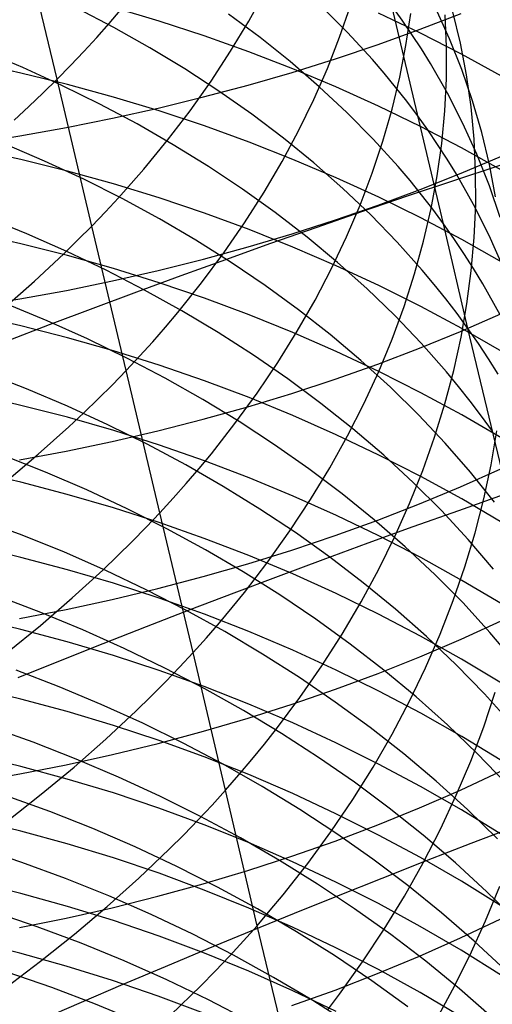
# Model space of a CAD drawing. Extents: x -383 to 1849, y -1185 to -529.
# Tile 79 of 256: x -320.26 to -315.49, y -1084.09 to -1074.15. Entities that reach past the tile are written whole.
import ezdxf

# ---------------------------------------------------------------- set-up
doc = ezdxf.new("R2010")
doc.units = 0
doc.layers.add('PREDEFINITO', color=7, linetype='CONTINUOUS')

msp = doc.modelspace()

# ---------------------------------------------------------------- linework, layer by layer
at = {"layer": 'PREDEFINITO'}
for p, q in [((-319.8812, -1074.7545, 498.3806), (-320.2391, -1073.2509, 497.1963)), ((-319.3542, -1074.1914, 498.9752), (-319.1119, -1073.9047, 499.2859)), ((-317.9472, -1074.1687, 501.7924), (-317.7786, -1073.8634, 502.1361)), ((-318.8519, -1074.1676, 621.7868), (-319.3125, -1074.0304, 621.6878)), ((-316.9495, -1074.2839, 520.1998), (-317.2132, -1074.0209, 520.5146)), ((-317.03, -1074.3308, 504.3918), (-316.9215, -1074.0148, 504.7521)), ((-315.9823, -1076.2133, 520.4553), (-316.5038, -1074.0157, 518.0111)), ((-316.4004, -1074.1581, 517.8429), (-316.5038, -1074.0157, 518.0111)), ((-319.3086, -1074.2326, 525.1828), (-319.6828, -1074.0374, 525.4348)), ((-317.8335, -1074.333, 522.6115), (-318.1511, -1074.0971, 522.8999)), ((-316.2159, -1074.2896, 623.7189), (-316.6378, -1074.0879, 623.5672)), ((-316.3607, -1074.4129, 507.0456), (-316.3128, -1074.0915, 507.4146)), ((-316.2182, -1074.2507, 658.0797), (-315.8035, -1074.09, 657.868)), ((-315.9219, -1074.3475, 515.0736), (-316.0611, -1074.0426, 515.4286)), ((-315.9515, -1074.4257, 509.7329), (-315.9655, -1074.104, 510.1039)), ((-315.8115, -1074.3894, 512.4264), (-315.8879, -1074.073, 512.7928)), ((-319.4806, -1074.3336, 498.8231), (-319.3542, -1074.1914, 498.9752)), ((-318.3967, -1074.3165, 621.8944), (-318.8519, -1074.1676, 621.7868)), ((-318.1303, -1074.4722, 501.4552), (-317.9472, -1074.1687, 501.7924)), ((-316.3009, -1074.3022, 517.6738), (-316.4004, -1074.1581, 517.8429)), ((-318.9444, -1074.4373, 524.9241), (-319.3086, -1074.2326, 525.1828)), ((-317.9471, -1074.4771, 622.0103), (-318.3967, -1074.3165, 621.8944)), ((-316.7, -1074.5548, 519.8806), (-316.9495, -1074.2839, 520.1998)), ((-316.641, -1074.4036, 658.2811), (-316.2182, -1074.2507, 658.0797)), ((-316.2054, -1074.4481, 517.5038), (-316.3009, -1074.3022, 517.6738)), ((-315.802, -1074.5015, 623.8783), (-316.2159, -1074.2896, 623.7189)), ((-319.6106, -1074.4748, 498.6733), (-319.4806, -1074.3336, 498.8231)), ((-317.5282, -1074.5775, 522.3176), (-317.8335, -1074.333, 522.6115)), ((-317.1533, -1074.6463, 504.0363), (-317.03, -1074.3308, 504.3918)), ((-317.0714, -1074.5486, 658.4721), (-316.641, -1074.4036, 658.2811)), ((-316.4235, -1074.7351, 506.6797), (-316.3607, -1074.4129, 507.0456)), ((-315.9527, -1074.7496, 509.3633), (-315.9515, -1074.4257, 509.7329)), ((-315.7982, -1074.6576, 514.7167), (-315.9219, -1074.3475, 515.0736)), ((-315.7504, -1074.7096, 512.0597), (-315.8115, -1074.3894, 512.4264)), ((-320.227, -1074.6363, 527.1012), (-320.6295, -1074.4664, 527.3268)), ((-319.7441, -1074.6151, 498.5257), (-319.6106, -1074.4748, 498.6733)), ((-318.5908, -1074.6515, 524.6592), (-318.9444, -1074.4373, 524.9241)), ((-318.3278, -1074.7736, 501.125), (-318.1303, -1074.4722, 501.4552)), ((-317.5037, -1074.649, 622.1343), (-317.9471, -1074.4771, 622.0103)), ((-316.1137, -1074.5956, 517.3331), (-316.2054, -1074.4481, 517.5038)), ((-315.3968, -1074.7236, 624.0454), (-315.802, -1074.5015, 623.8783)), ((-320.246, -1074.6922, 620.3636), (-320.7196, -1074.59, 620.2928)), ((-319.8812, -1074.7545, 498.3806), (-319.7441, -1074.6151, 498.5257)), ((-317.2358, -1074.8303, 522.0185), (-317.5282, -1074.5775, 522.3176)), ((-317.5089, -1074.6854, 658.6523), (-317.0714, -1074.5486, 658.4721)), ((-316.5807, -1074.693, 519.7194), (-316.7, -1074.5548, 519.8806)), ((-315.9419, -1074.8953, 516.9894), (-316.1137, -1074.5956, 517.3331)), ((-319.7762, -1074.8072, 620.4431), (-320.246, -1074.6922, 620.3636)), ((-319.8332, -1074.8164, 526.8683), (-320.227, -1074.6363, 527.1012)), ((-318.2482, -1074.8748, 524.3882), (-318.5908, -1074.6515, 524.6592)), ((-317.9531, -1074.8139, 658.8215), (-317.5089, -1074.6854, 658.6523)), ((-317.067, -1074.832, 622.2665), (-317.5037, -1074.649, 622.1343)), ((-317.2912, -1074.9609, 503.686), (-317.1533, -1074.6463, 504.0363)), ((-316.4652, -1074.8332, 519.5571), (-316.5807, -1074.693, 519.7194)), ((-315.6898, -1074.9725, 514.3583), (-315.7982, -1074.6576, 514.7167)), ((-315.7044, -1075.033, 511.6931), (-315.7504, -1074.7096, 512.0597)), ((-320.0217, -1074.8929, 498.2378), (-319.8812, -1074.7545, 498.3806)), ((-319.5302, -1076.2358, 499.5934), (-319.8812, -1074.7545, 498.3806)), ((-319.4486, -1075.0065, 526.6285), (-319.8332, -1074.8164, 526.8683)), ((-319.3107, -1074.9345, 620.5313), (-319.7762, -1074.8072, 620.4431)), ((-318.5397, -1075.0724, 500.8021), (-318.3278, -1074.7736, 501.125)), ((-318.4035, -1074.9339, 658.9796), (-317.9531, -1074.8139, 658.8215)), ((-316.5012, -1075.0577, 506.3172), (-316.4235, -1074.7351, 506.6797)), ((-315.969, -1075.0753, 508.9954), (-315.9527, -1074.7496, 509.3633)), ((-320.1658, -1075.0302, 498.0975), (-320.0217, -1074.8929, 498.2378)), ((-317.9172, -1075.1072, 524.1113), (-318.2482, -1074.8748, 524.3882)), ((-316.9567, -1075.0912, 521.7146), (-317.2358, -1074.8303, 522.0185)), ((-316.6374, -1075.026, 622.4065), (-317.067, -1074.832, 622.2665)), ((-316.3534, -1074.9752, 519.3939), (-316.4652, -1074.8332, 519.5571)), ((-315.7856, -1075.2011, 516.6432), (-315.9419, -1074.8953, 516.9894)), ((-319.0737, -1075.2065, 526.382), (-319.4486, -1075.0065, 526.6285)), ((-318.8499, -1075.074, 620.6279), (-319.3107, -1074.9345, 620.5313)), ((-318.8596, -1075.0452, 659.1263), (-318.4035, -1074.9339, 658.9796)), ((-317.4437, -1075.2743, 503.3413), (-317.2912, -1074.9609, 503.686)), ((-316.2455, -1075.1191, 519.2297), (-316.3534, -1074.9752, 519.3939)), ((-315.5968, -1075.2919, 513.999), (-315.6898, -1074.9725, 514.3583)), ((-320.3132, -1075.1665, 497.9596), (-320.1658, -1075.0302, 498.0975)), ((-319.3209, -1075.1478, 659.2614), (-318.8596, -1075.0452, 659.1263)), ((-318.3944, -1075.2255, 620.7328), (-318.8499, -1075.074, 620.6279)), ((-318.7659, -1075.3684, 500.4871), (-318.5397, -1075.0724, 500.8021)), ((-317.598, -1075.3483, 523.8289), (-317.9172, -1075.1072, 524.1113)), ((-316.6914, -1075.3602, 521.4061), (-316.9567, -1075.0912, 521.7146)), ((-316.2155, -1075.2306, 622.5542), (-316.6374, -1075.026, 622.4065)), ((-316.5937, -1075.3804, 505.9586), (-316.5012, -1075.0577, 506.3172)), ((-316.1414, -1075.2648, 519.0646), (-316.2455, -1075.1191, 519.2297)), ((-316.0003, -1075.4025, 508.6298), (-315.969, -1075.0753, 508.9954)), ((-315.6737, -1075.3594, 511.3271), (-315.7044, -1075.033, 511.6931)), ((-319.787, -1075.2414, 659.3847), (-319.3209, -1075.1478, 659.2614)), ((-318.7088, -1075.4162, 526.1291), (-319.0737, -1075.2065, 526.382)), ((-315.6448, -1075.5124, 516.2948), (-315.7856, -1075.2011, 516.6432)), ((-320.2573, -1075.3259, 659.496), (-319.787, -1075.2414, 659.3847)), ((-317.9446, -1075.3887, 620.8458), (-318.3944, -1075.2255, 620.7328)), ((-317.6108, -1075.586, 503.0026), (-317.4437, -1075.2743, 503.3413)), ((-315.8016, -1075.4457, 622.7094), (-316.2155, -1075.2306, 622.5542)), ((-316.0412, -1075.4122, 518.8986), (-316.1414, -1075.2648, 519.0646)), ((-315.5191, -1075.6153, 513.6389), (-315.5968, -1075.2919, 513.999)), ((-320.7314, -1075.401, 659.595), (-320.2573, -1075.3259, 659.496)), ((-320.0068, -1075.58, 528.3), (-320.4109, -1075.4055, 528.521)), ((-319.0065, -1075.6612, 500.1804), (-318.7659, -1075.3684, 500.4871)), ((-318.3544, -1075.6353, 525.8699), (-318.7088, -1075.4162, 526.1291)), ((-317.501, -1075.5634, 620.9668), (-317.9446, -1075.3887, 620.8458)), ((-317.2912, -1075.5982, 523.5411), (-317.598, -1075.3483, 523.8289)), ((-316.7009, -1075.7028, 505.6043), (-316.5937, -1075.3804, 505.9586)), ((-316.4402, -1075.637, 521.0932), (-316.6914, -1075.3602, 521.4061)), ((-316.0465, -1075.7308, 508.2667), (-316.0003, -1075.4025, 508.6298)), ((-315.9449, -1075.5614, 518.7317), (-316.0412, -1075.4122, 518.8986)), ((-315.658, -1075.6884, 510.962), (-315.6737, -1075.3594, 511.3271)), ((-320.2459, -1075.5661, 619.1914), (-320.7195, -1075.4624, 619.1226)), ((-315.3963, -1075.6711, 622.8721), (-315.8016, -1075.4457, 622.7094)), ((-315.5194, -1075.829, 515.9446), (-315.6448, -1075.5124, 516.2948)), ((-319.7761, -1075.6826, 619.2687), (-320.2459, -1075.5661, 619.1914)), ((-319.6113, -1075.7648, 528.0721), (-320.0068, -1075.58, 528.3)), ((-317.7924, -1075.8958, 502.6703), (-317.6108, -1075.586, 503.0026)), ((-317.0641, -1075.7494, 621.0956), (-317.501, -1075.5634, 620.9668)), ((-316.9973, -1075.8565, 523.2483), (-317.2912, -1075.5982, 523.5411)), ((-315.8525, -1075.7123, 518.5641), (-315.9449, -1075.5614, 518.7317)), ((-315.8046, -1075.7039, 656.6992), (-315.3985, -1075.5313, 656.4808)), ((-315.4567, -1075.9424, 513.2787), (-315.5191, -1075.6153, 513.6389)), ((-319.3105, -1075.8117, 619.3544), (-319.7761, -1075.6826, 619.2687)), ((-319.1321, -1075.8063, 500.0303), (-319.0065, -1075.6612, 500.1804)), ((-318.011, -1075.8637, 525.6049), (-318.3544, -1075.6353, 525.8699)), ((-316.8229, -1076.0246, 505.2546), (-316.7009, -1075.7028, 505.6043)), ((-316.3201, -1075.7782, 520.9352), (-316.4402, -1075.637, 521.0932)), ((-316.2192, -1075.8688, 656.9077), (-315.8046, -1075.7039, 656.6992)), ((-315.4151, -1075.624, 438.872), (-315.8822, -1075.7791, 438.7592)), ((-315.6793, -1076.0187, 518.2268), (-315.8525, -1075.7123, 518.5641)), ((-315.6575, -1076.0195, 510.5983), (-315.658, -1075.6884, 510.962)), ((-319.2249, -1075.9598, 527.8373), (-319.6113, -1075.7648, 528.0721)), ((-318.8498, -1075.9531, 619.4482), (-319.3105, -1075.8117, 619.3544)), ((-319.2612, -1075.9505, 499.8823), (-319.1321, -1075.8063, 500.0303)), ((-316.6343, -1075.9465, 621.232), (-317.0641, -1075.7494, 621.0956)), ((-315.8822, -1075.7791, 438.7592), (-316.3473, -1075.9358, 438.6369)), ((-316.2037, -1075.9214, 520.7762), (-316.3201, -1075.7782, 520.9352)), ((-316.1077, -1076.0598, 507.9067), (-316.0465, -1075.7308, 508.2667)), ((-317.6791, -1076.1012, 525.3341), (-318.011, -1075.8637, 525.6049)), ((-317.9885, -1076.2033, 502.345), (-317.7924, -1075.8958, 502.6703)), ((-316.7167, -1076.1232, 522.9507), (-316.9973, -1075.8565, 523.2483)), ((-316.642, -1076.0256, 657.1061), (-316.2192, -1075.8688, 656.9077)), ((-315.4093, -1076.1504, 515.593), (-315.5194, -1075.829, 515.9446)), ((-319.394, -1076.0937, 499.7367), (-319.2612, -1075.9505, 499.8823)), ((-318.8482, -1076.1648, 527.5961), (-319.2249, -1075.9598, 527.8373)), ((-318.3943, -1076.1067, 619.5501), (-318.8498, -1075.9531, 619.4482)), ((-316.3473, -1075.9358, 438.6369), (-316.8099, -1076.0938, 438.5052)), ((-316.2121, -1076.1544, 621.3759), (-316.6343, -1075.9465, 621.232)), ((-316.0911, -1076.0664, 520.6162), (-316.2037, -1075.9214, 520.7762)), ((-319.5302, -1076.2358, 499.5934), (-319.394, -1076.0937, 499.7367)), ((-317.9444, -1076.2721, 619.6599), (-318.3943, -1076.1067, 619.5501)), ((-317.359, -1076.3477, 525.0579), (-317.6791, -1076.1012, 525.3341)), ((-316.8099, -1076.0938, 438.5052), (-317.27, -1076.2532, 438.3641)), ((-317.0723, -1076.1743, 657.2941), (-316.642, -1076.0256, 657.1061)), ((-316.9596, -1076.3455, 504.9101), (-316.8229, -1076.0246, 505.2546)), ((-316.1838, -1076.3893, 507.55), (-316.1077, -1076.0598, 507.9067)), ((-315.9823, -1076.2133, 520.4553), (-316.0911, -1076.0664, 520.6162)), ((-315.5215, -1076.3313, 517.8869), (-315.6793, -1076.0187, 518.2268)), ((-315.672, -1076.3524, 510.2363), (-315.6575, -1076.0195, 510.5983)), ((-320.1879, -1076.3144, 529.7367), (-320.6008, -1076.1463, 529.9453)), ((-318.4815, -1076.3795, 527.3485), (-318.8482, -1076.1648, 527.5961)), ((-318.1989, -1076.5082, 502.0269), (-317.9885, -1076.2033, 502.345)), ((-317.5098, -1076.3146, 657.4716), (-317.0723, -1076.1743, 657.2941)), ((-316.4498, -1076.398, 522.6485), (-316.7167, -1076.1232, 522.9507)), ((-315.798, -1076.3729, 621.5272), (-316.2121, -1076.1544, 621.3759)), ((-315.7362, -1077.2693, 521.7171), (-315.9823, -1076.2133, 520.4553)), ((-315.8774, -1076.362, 520.2936), (-315.9823, -1076.2133, 520.4553)), ((-320.2459, -1076.4163, 618.0017), (-320.7195, -1076.3113, 617.935)), ((-319.7832, -1076.4931, 529.521), (-320.1879, -1076.3144, 529.7367)), ((-319.67, -1076.377, 499.4525), (-319.5302, -1076.2358, 499.5934)), ((-319.1842, -1077.6943, 500.8359), (-319.5302, -1076.2358, 499.5934)), ((-317.954, -1076.4464, 657.6383), (-317.5098, -1076.3146, 657.4716)), ((-317.5008, -1076.4493, 619.7774), (-317.9444, -1076.2721, 619.6599)), ((-317.27, -1076.2532, 438.3641), (-317.7272, -1076.4139, 438.2136)), ((-319.8133, -1076.517, 499.3139), (-319.67, -1076.377, 499.4525)), ((-318.1253, -1076.6038, 527.0949), (-318.4815, -1076.3795, 527.3485)), ((-317.7272, -1076.4139, 438.2136), (-318.1812, -1076.5758, 438.0538)), ((-317.0513, -1076.6029, 524.7765), (-317.359, -1076.3477, 525.0579)), ((-317.111, -1076.6649, 504.5711), (-316.9596, -1076.3455, 504.9101)), ((-316.1971, -1076.6807, 522.342), (-316.4498, -1076.398, 522.6485)), ((-316.2747, -1076.7187, 507.1972), (-316.1838, -1076.3893, 507.55)), ((-315.7764, -1076.5125, 520.1309), (-315.8774, -1076.362, 520.2936)), ((-315.3924, -1076.6017, 621.6857), (-315.798, -1076.3729, 621.5272)), ((-315.7015, -1076.6868, 509.8764), (-315.672, -1076.3524, 510.2363)), ((-315.3791, -1076.6496, 517.5448), (-315.5215, -1076.3313, 517.8869)), ((-319.7761, -1076.5343, 618.0767), (-320.2459, -1076.4163, 618.0017)), ((-319.3872, -1076.6823, 529.2985), (-319.7832, -1076.4931, 529.521)), ((-318.4238, -1076.8101, 501.7165), (-318.1989, -1076.5082, 502.0269)), ((-318.4043, -1076.5695, 657.7941), (-317.954, -1076.4464, 657.6383)), ((-317.0639, -1076.6378, 619.9024), (-317.5008, -1076.4493, 619.7774)), ((-315.6793, -1076.6647, 519.9675), (-315.7764, -1076.5125, 520.1309)), ((-319.9599, -1076.656, 499.1778), (-319.8133, -1076.517, 499.3139)), ((-319.3106, -1076.665, 618.1598), (-319.7761, -1076.5343, 618.0767)), ((-318.8604, -1076.6838, 657.9386), (-318.4043, -1076.5695, 657.7941)), ((-318.1812, -1076.5758, 438.0538), (-318.6319, -1076.7387, 437.8848)), ((-317.7801, -1076.8375, 526.8356), (-318.1253, -1076.6038, 527.0949)), ((-316.7563, -1076.8667, 524.4902), (-317.0513, -1076.6029, 524.7765)), ((-320.11, -1076.7938, 499.0441), (-319.9599, -1076.656, 499.1778)), ((-319.0002, -1076.8817, 529.0694), (-319.3872, -1076.6823, 529.2985)), ((-319.3216, -1076.789, 658.0717), (-318.8604, -1076.6838, 657.9386)), ((-318.8499, -1076.8083, 618.2508), (-319.3106, -1076.665, 618.1598)), ((-317.277, -1076.9827, 504.238), (-317.111, -1076.6649, 504.5711)), ((-316.634, -1076.8376, 620.035), (-317.0639, -1076.6378, 619.9024)), ((-316.0763, -1076.825, 522.1872), (-316.1971, -1076.6807, 522.342)), ((-315.7459, -1077.0222, 509.519), (-315.7015, -1076.6868, 509.8764)), ((-315.586, -1076.8185, 519.8033), (-315.6793, -1076.6647, 519.9675)), ((-320.4198, -1077.0659, 498.7841), (-320.11, -1076.7938, 499.0441)), ((-319.7876, -1076.885, 658.1931), (-319.3216, -1076.789, 658.0717)), ((-318.6319, -1076.7387, 437.8848), (-319.0788, -1076.9027, 437.7067)), ((-318.3944, -1076.9639, 618.3496), (-318.8499, -1076.8083, 618.2508)), ((-318.663, -1077.1086, 501.4143), (-318.4238, -1076.8101, 501.7165)), ((-316.3805, -1077.0478, 506.8485), (-316.2747, -1076.7187, 507.1972)), ((-320.2579, -1076.9717, 658.3027), (-319.7876, -1076.885, 658.1931)), ((-319.0788, -1076.9027, 437.7067), (-319.5218, -1077.0675, 437.5196)), ((-318.6229, -1077.0913, 528.8339), (-319.0002, -1076.8817, 529.0694)), ((-317.4464, -1077.0804, 526.5707), (-317.7801, -1076.8375, 526.8356)), ((-316.4746, -1077.1389, 524.1991), (-316.7563, -1076.8667, 524.4902)), ((-316.2118, -1077.0483, 620.1748), (-316.634, -1076.8376, 620.035)), ((-315.9591, -1076.9712, 522.0314), (-316.0763, -1076.825, 522.1872)), ((-315.4111, -1077.1311, 519.4728), (-315.586, -1076.8185, 519.8033)), ((-320.732, -1077.0488, 658.4002), (-320.2579, -1076.9717, 658.3027)), ((-317.9446, -1077.1314, 618.456), (-318.3944, -1076.9639, 618.3496)), ((-317.4575, -1077.2984, 503.9113), (-317.277, -1076.9827, 504.238)), ((-315.8457, -1077.1193, 521.8747), (-315.9591, -1076.9712, 522.0314)), ((-319.9798, -1077.1931, 530.9769), (-320.3934, -1077.0216, 531.18)), ((-319.5218, -1077.0675, 437.5196), (-319.9606, -1077.2332, 437.3235)), ((-318.7879, -1077.2565, 501.2663), (-318.663, -1077.1086, 501.4143)), ((-318.2556, -1077.3107, 528.5922), (-318.6229, -1077.0913, 528.8339)), ((-317.1245, -1077.3323, 526.3004), (-317.4464, -1077.0804, 526.5707)), ((-316.501, -1077.3761, 506.5045), (-316.3805, -1077.0478, 506.8485)), ((-315.7977, -1077.2698, 620.3217), (-316.2118, -1077.0483, 620.1748)), ((-315.8053, -1077.3584, 509.1646), (-315.7459, -1077.0222, 509.519)), ((-320.2458, -1077.2433, 616.7951), (-320.7194, -1077.137, 616.7305)), ((-319.5745, -1077.3755, 530.7668), (-319.9798, -1077.1931, 530.9769)), ((-317.501, -1077.3108, 618.57), (-317.9446, -1077.1314, 618.456)), ((-316.2067, -1077.4193, 523.9036), (-316.4746, -1077.1389, 524.1991)), ((-315.7362, -1077.2693, 521.7171), (-315.8457, -1077.1193, 521.8747)), ((-315.8094, -1077.2999, 655.5059), (-315.4035, -1077.1233, 655.2913)), ((-319.9606, -1077.2332, 437.3235), (-320.395, -1077.3996, 437.1185)), ((-319.776, -1077.3628, 616.8678), (-320.2458, -1077.2433, 616.7951)), ((-318.9165, -1077.4035, 501.1206), (-318.7879, -1077.2565, 501.2663)), ((-317.6525, -1077.6117, 503.5913), (-317.4575, -1077.2984, 503.9113)), ((-316.2238, -1077.4686, 655.7107), (-315.8094, -1077.2999, 655.5059)), ((-315.3921, -1077.5018, 620.4756), (-315.7977, -1077.2698, 620.3217)), ((-315.2425, -1079.332, 524.2807), (-315.7362, -1077.2693, 521.7171)), ((-315.6305, -1077.4212, 521.5586), (-315.7362, -1077.2693, 521.7171)), ((-319.3105, -1077.4952, 616.9482), (-319.776, -1077.3628, 616.8678)), ((-319.1778, -1077.5685, 530.5501), (-319.5745, -1077.3755, 530.7668)), ((-319.0485, -1077.5494, 500.9771), (-318.9165, -1077.4035, 501.1206)), ((-317.8987, -1077.5398, 528.3447), (-318.2556, -1077.3107, 528.5922)), ((-317.064, -1077.5018, 618.6913), (-317.501, -1077.3108, 618.57)), ((-316.8149, -1077.5931, 526.0251), (-317.1245, -1077.3323, 526.3004)), ((-316.6362, -1077.7034, 506.1655), (-316.501, -1077.3761, 506.5045)), ((-315.8795, -1077.6948, 508.8135), (-315.8053, -1077.3584, 509.1646)), ((-318.8497, -1077.6402, 617.0364), (-319.3105, -1077.4952, 616.9482)), ((-316.6342, -1077.7042, 618.8199), (-317.064, -1077.5018, 618.6913)), ((-316.6463, -1077.629, 655.9055), (-316.2238, -1077.4686, 655.7107)), ((-315.9528, -1077.7076, 523.6038), (-316.2067, -1077.4193, 523.9036)), ((-315.5288, -1077.5748, 521.3992), (-315.6305, -1077.4212, 521.5586)), ((-319.1842, -1077.6943, 500.8359), (-319.0485, -1077.5494, 500.9771)), ((-318.7901, -1077.772, 530.3269), (-319.1778, -1077.5685, 530.5501)), ((-317.5528, -1077.7785, 528.0914), (-317.8987, -1077.5398, 528.3447)), ((-316.5182, -1077.8624, 525.745), (-316.8149, -1077.5931, 526.0251)), ((-315.4309, -1077.7302, 521.239), (-315.5288, -1077.5748, 521.3992)), ((-319.3233, -1077.838, 500.697), (-319.1842, -1077.6943, 500.8359)), ((-318.844, -1079.1296, 502.1073), (-319.1842, -1077.6943, 500.8359)), ((-318.3942, -1077.7977, 617.1321), (-318.8497, -1077.6402, 617.0364)), ((-317.862, -1077.9223, 503.2785), (-317.6525, -1077.6117, 503.5913)), ((-317.0764, -1077.781, 656.0901), (-316.6463, -1077.629, 655.9055)), ((-316.7861, -1078.0293, 505.8319), (-316.6362, -1077.7034, 506.1655)), ((-316.212, -1077.9176, 618.9555), (-316.6342, -1077.7042, 618.8199)), ((-315.9686, -1078.0312, 508.4661), (-315.8795, -1077.6948, 508.8135)), ((-320.1908, -1077.8791, 532.4266), (-320.613, -1077.7148, 532.6175)), ((-318.412, -1077.9857, 530.0974), (-318.7901, -1077.772, 530.3269)), ((-317.9444, -1077.9673, 617.2353), (-318.3942, -1077.7977, 617.1321)), ((-317.2183, -1078.0264, 527.8328), (-317.5528, -1077.7785, 528.0914)), ((-317.5137, -1077.9245, 656.2644), (-317.0764, -1077.781, 656.0901)), ((-315.8313, -1077.8548, 523.4525), (-315.9528, -1077.7076, 523.6038)), ((-319.7763, -1078.0546, 532.2287), (-320.1908, -1077.8791, 532.4266)), ((-319.466, -1077.9807, 500.5605), (-319.3233, -1077.838, 500.697)), ((-316.2347, -1078.1402, 525.4603), (-316.5182, -1077.8624, 525.745)), ((-315.7136, -1078.0038, 523.3001), (-315.8313, -1077.8548, 523.4525)), ((-320.2454, -1078.0456, 615.5714), (-320.7191, -1077.9381, 615.5089)), ((-319.6121, -1078.1222, 500.4264), (-319.466, -1077.9807, 500.5605)), ((-318.0439, -1078.2094, 529.8619), (-318.412, -1077.9857, 530.0974)), ((-318.086, -1078.2297, 502.9733), (-317.862, -1077.9223, 503.2785)), ((-317.9576, -1078.0593, 656.428), (-317.5137, -1077.9245, 656.2644)), ((-317.5007, -1078.149, 617.3457), (-317.9444, -1077.9673, 617.2353)), ((-315.7978, -1078.1419, 619.098), (-316.212, -1077.9176, 618.9555)), ((-315.5996, -1078.1548, 523.1469), (-315.7136, -1078.0038, 523.3001)), ((-319.7756, -1078.1663, 615.6416), (-320.2454, -1078.0456, 615.5714)), ((-319.37, -1078.241, 532.0241), (-319.7763, -1078.0546, 532.2287)), ((-318.4077, -1078.1851, 656.5809), (-317.9576, -1078.0593, 656.428)), ((-316.8957, -1078.2834, 527.569), (-317.2183, -1078.0264, 527.8328)), ((-316.9507, -1078.3533, 505.5042), (-316.7861, -1078.0293, 505.8319)), ((-316.0725, -1078.3671, 508.1229), (-315.9686, -1078.0312, 508.4661)), ((-319.31, -1078.3002, 615.7195), (-319.7756, -1078.1663, 615.6416)), ((-319.7615, -1078.2625, 500.2946), (-319.6121, -1078.1222, 500.4264)), ((-318.8634, -1078.3019, 656.7227), (-318.4077, -1078.1851, 656.5809)), ((-317.0638, -1078.3423, 617.4632), (-317.5007, -1078.149, 617.3457)), ((-315.9649, -1078.4263, 525.1713), (-316.2347, -1078.1402, 525.4603)), ((-315.3923, -1078.3769, 619.2472), (-315.7978, -1078.1419, 619.098)), ((-315.4894, -1078.3077, 522.9927), (-315.5996, -1078.1548, 523.1469)), ((-320.0703, -1078.5395, 500.0384), (-319.7615, -1078.2625, 500.2946)), ((-318.9722, -1078.4381, 531.8129), (-319.37, -1078.241, 532.0241)), ((-319.3244, -1078.4094, 656.8533), (-318.8634, -1078.3019, 656.7227)), ((-318.8492, -1078.4468, 615.8047), (-319.31, -1078.3002, 615.7195)), ((-318.3243, -1078.5336, 502.6761), (-318.086, -1078.2297, 502.9733)), ((-317.6862, -1078.4429, 529.6207), (-318.0439, -1078.2094, 529.8619)), ((-316.5853, -1078.5494, 527.3002), (-316.8957, -1078.2834, 527.569)), ((-315.5025, -1078.6457, 510.4346), (-315.4442, -1078.3029, 510.7827)), ((-317.1298, -1078.6751, 505.1827), (-316.9507, -1078.3533, 505.5042)), ((-316.6339, -1078.5472, 617.5878), (-317.0638, -1078.3423, 617.4632)), ((-316.1912, -1078.7023, 507.7842), (-316.0725, -1078.3671, 508.1229)), ((-319.7902, -1078.5075, 656.9724), (-319.3244, -1078.4094, 656.8533)), ((-318.5835, -1078.6458, 531.5954), (-318.9722, -1078.4381, 531.8129)), ((-318.3937, -1078.606, 615.8973), (-318.8492, -1078.4468, 615.8047)), ((-317.3395, -1078.6861, 529.3738), (-317.6862, -1078.4429, 529.6207)), ((-315.7093, -1078.7204, 524.8782), (-315.9649, -1078.4263, 525.1713)), ((-319.9986, -1078.7195, 533.6865), (-320.4224, -1078.5512, 533.8726)), ((-320.3918, -1078.8114, 499.792), (-320.0703, -1078.5395, 500.0384)), ((-320.2602, -1078.5961, 657.0799), (-319.7902, -1078.5075, 656.9724)), ((-318.4489, -1078.6842, 502.5306), (-318.3243, -1078.5336, 502.6761)), ((-316.2117, -1078.7633, 617.7191), (-316.6339, -1078.5472, 617.5878)), ((-316.2878, -1078.8241, 527.0267), (-316.5853, -1078.5494, 527.3002)), ((-318.2043, -1078.8638, 531.3718), (-318.5835, -1078.6458, 531.5954)), ((-318.577, -1078.8337, 502.3873), (-318.4489, -1078.6842, 502.5306)), ((-317.9439, -1078.7776, 615.9971), (-318.3937, -1078.606, 615.8973)), ((-317.0041, -1078.9387, 529.1217), (-317.3395, -1078.6861, 529.3738)), ((-317.3235, -1078.9944, 504.8678), (-317.1298, -1078.6751, 505.1827)), ((-315.8092, -1078.8675, 654.274), (-315.4033, -1078.6866, 654.063)), ((-315.5757, -1078.9887, 510.0897), (-315.5025, -1078.6457, 510.4346)), ((-320.2472, -1078.8223, 614.3306), (-320.7206, -1078.714, 614.2704)), ((-319.5825, -1078.8991, 533.4935), (-319.9986, -1078.7195, 533.6865)), ((-317.5002, -1078.9613, 616.1038), (-317.9439, -1078.7776, 615.9971)), ((-316.3245, -1079.0363, 507.4504), (-316.1912, -1078.7023, 507.7842)), ((-315.7976, -1078.9904, 617.8572), (-316.2117, -1078.7633, 617.7191)), ((-315.587, -1078.8704, 524.7302), (-315.7093, -1078.7204, 524.8782)), ((-319.7776, -1078.9441, 614.3982), (-320.2472, -1078.8223, 614.3306)), ((-319.1744, -1079.0897, 533.294), (-319.5825, -1078.8991, 533.4935)), ((-318.7087, -1078.9822, 502.2461), (-318.577, -1078.8337, 502.3873)), ((-317.8351, -1079.092, 531.1424), (-318.2043, -1078.8638, 531.3718)), ((-316.0034, -1079.1073, 526.7487), (-316.2878, -1078.8241, 527.0267)), ((-316.2236, -1079.0402, 654.4754), (-315.8092, -1078.8675, 654.274)), ((-315.4684, -1079.0224, 524.5813), (-315.587, -1078.8704, 524.7302)), ((-319.3123, -1079.0791, 614.4732), (-319.7776, -1078.9441, 614.3982)), ((-318.844, -1079.1296, 502.1073), (-318.7087, -1078.9822, 502.2461)), ((-317.5317, -1079.3108, 504.56), (-317.3235, -1078.9944, 504.8678)), ((-317.0633, -1079.1568, 616.2175), (-317.5002, -1078.9613, 616.1038)), ((-316.6806, -1079.2006, 528.8644), (-317.0041, -1078.9387, 529.1217)), ((-315.3708, -1078.9459, 438.8055), (-315.8315, -1079.1083, 438.692)), ((-315.392, -1079.2282, 618.0018), (-315.7976, -1078.9904, 617.8572)), ((-315.6638, -1079.3315, 509.7485), (-315.5757, -1078.9887, 510.0897)), ((-318.8517, -1079.2271, 614.5553), (-319.3123, -1079.0791, 614.4732)), ((-318.775, -1079.2912, 533.0881), (-319.1744, -1079.0897, 533.294)), ((-317.4762, -1079.3301, 530.9073), (-317.8351, -1079.092, 531.1424)), ((-316.6462, -1079.2045, 654.667), (-316.2236, -1079.0402, 654.4754)), ((-316.4726, -1079.3687, 507.122), (-316.3245, -1079.0363, 507.4504)), ((-320.2323, -1079.3568, 535.147), (-320.6642, -1079.1965, 535.3212)), ((-318.9828, -1079.2759, 501.9707), (-318.844, -1079.1296, 502.1073)), ((-318.5087, -1080.5401, 503.4074), (-318.844, -1079.1296, 502.1073)), ((-316.6335, -1079.3639, 616.338), (-317.0633, -1079.1568, 616.2175)), ((-315.8315, -1079.1083, 438.692), (-316.29, -1079.2721, 438.5691)), ((-315.7327, -1079.3989, 526.4665), (-316.0034, -1079.1073, 526.7487)), ((-319.1251, -1079.4209, 501.8365), (-318.9828, -1079.2759, 501.9707)), ((-318.3964, -1079.3877, 614.6445), (-318.8517, -1079.2271, 614.5553)), ((-318.3845, -1079.5034, 532.8761), (-318.775, -1079.2912, 533.0881)), ((-317.0763, -1079.3602, 654.8486), (-316.6462, -1079.2045, 654.667)), ((-316.29, -1079.2721, 438.5691), (-316.7462, -1079.4372, 438.4368)), ((-316.3693, -1079.4716, 528.6023), (-316.6806, -1079.2006, 528.8644)), ((-319.8076, -1079.5287, 534.966), (-320.2323, -1079.3568, 535.147)), ((-317.9469, -1079.5609, 614.7406), (-318.3964, -1079.3877, 614.6445)), ((-317.7544, -1079.624, 504.2596), (-317.5317, -1079.3108, 504.56)), ((-317.5136, -1079.5071, 655.0199), (-317.0763, -1079.3602, 654.8486)), ((-317.1283, -1079.578, 530.6668), (-317.4762, -1079.3301, 530.9073)), ((-316.6353, -1079.6992, 506.7993), (-316.4726, -1079.3687, 507.122)), ((-316.2113, -1079.5825, 616.465), (-316.6335, -1079.3639, 616.338)), ((-315.7666, -1079.6739, 509.4114), (-315.6638, -1079.3315, 509.7485)), ((-320.2461, -1079.5802, 613.0782), (-320.7197, -1079.4703, 613.02)), ((-319.2709, -1079.5648, 501.7046), (-319.1251, -1079.4209, 501.8365)), ((-316.7462, -1079.4372, 438.4368), (-317.1997, -1079.6036, 438.2952)), ((-316.0707, -1079.7514, 528.3356), (-316.3693, -1079.4716, 528.6023)), ((-315.4762, -1079.6985, 526.1802), (-315.7327, -1079.3989, 526.4665)), ((-319.7763, -1079.7037, 613.1437), (-320.2461, -1079.5802, 613.0782)), ((-319.3906, -1079.712, 534.7784), (-319.8076, -1079.5287, 534.966)), ((-319.4201, -1079.7075, 501.575), (-319.2709, -1079.5648, 501.7046)), ((-318.0036, -1079.726, 532.6582), (-318.3845, -1079.5034, 532.8761)), ((-317.9575, -1079.6451, 655.1809), (-317.5136, -1079.5071, 655.0199)), ((-317.5035, -1079.7463, 614.8435), (-317.9469, -1079.5609, 614.7406)), ((-316.7918, -1079.8354, 530.421), (-317.1283, -1079.578, 530.6668)), ((-315.7971, -1079.8122, 616.5986), (-316.2113, -1079.5825, 616.465)), ((-318.4076, -1079.774, 655.3312), (-317.9575, -1079.6451, 655.1809)), ((-317.9915, -1079.9335, 503.9671), (-317.7544, -1079.624, 504.2596)), ((-317.1997, -1079.6036, 438.2952), (-317.6504, -1079.7711, 438.1443)), ((-315.8843, -1080.0153, 509.0787), (-315.7666, -1079.6739, 509.4114)), ((-319.3108, -1079.8405, 613.2161), (-319.7763, -1079.7037, 613.1437)), ((-319.7283, -1079.9891, 501.323), (-319.4201, -1079.7075, 501.575)), ((-318.9816, -1079.9064, 534.5844), (-319.3906, -1079.712, 534.7784)), ((-318.8633, -1079.8936, 655.4707), (-318.4076, -1079.774, 655.3312)), ((-317.6504, -1079.7711, 438.1443), (-318.0978, -1079.9397, 437.9842)), ((-317.6325, -1079.9588, 532.4346), (-318.0036, -1079.726, 532.6582)), ((-317.0667, -1079.9437, 614.9531), (-317.5035, -1079.7463, 614.8435)), ((-316.8125, -1080.0273, 506.4827), (-316.6353, -1079.6992, 506.7993)), ((-315.7853, -1080.0398, 528.0644), (-316.0707, -1079.7514, 528.3356)), ((-318.8501, -1079.9904, 613.2956), (-319.3108, -1079.8405, 613.2161)), ((-316.467, -1080.1022, 530.1704), (-316.7918, -1079.8354, 530.421)), ((-315.3916, -1080.0528, 616.7385), (-315.7971, -1079.8122, 616.5986)), ((-320.0463, -1080.1363, 536.4387), (-320.4788, -1079.9727, 536.6077)), ((-320.0492, -1080.2655, 501.0806), (-319.7283, -1079.9891, 501.323)), ((-319.3243, -1080.0037, 655.5991), (-318.8633, -1079.8936, 655.4707)), ((-318.5811, -1080.1119, 534.3843), (-318.9816, -1079.9064, 534.5844)), ((-318.3946, -1080.1532, 613.3818), (-318.8501, -1079.9904, 613.2956)), ((-318.0978, -1079.9397, 437.9842), (-318.5419, -1080.1093, 437.8149)), ((-318.1154, -1080.0868, 503.824), (-317.9915, -1079.9335, 503.9671)), ((-317.2719, -1080.2016, 532.2055), (-317.6325, -1079.9588, 532.4346)), ((-316.6371, -1080.1528, 615.0692), (-317.0667, -1079.9437, 614.9531)), ((-319.7901, -1080.1042, 655.7163), (-319.3243, -1080.0037, 655.5991)), ((-318.2429, -1080.239, 503.6829), (-318.1154, -1080.0868, 503.824)), ((-317.0044, -1080.3529, 506.1727), (-316.8125, -1080.0273, 506.4827)), ((-316.0166, -1080.3555, 508.7509), (-315.8843, -1080.0153, 509.0787)), ((-315.5136, -1080.3368, 527.7891), (-315.7853, -1080.0398, 528.0644)), ((-320.2601, -1080.1948, 655.822), (-319.7901, -1080.1042, 655.7163)), ((-319.6209, -1080.3116, 536.2631), (-320.0463, -1080.1363, 536.4387)), ((-318.5419, -1080.1093, 437.8149), (-318.9822, -1080.2798, 437.6365)), ((-318.1896, -1080.3281, 534.1781), (-318.5811, -1080.1119, 534.3843)), ((-317.9449, -1080.3286, 613.4747), (-318.3946, -1080.1532, 613.3818)), ((-316.2152, -1080.3735, 615.1918), (-316.6371, -1080.1528, 615.0692)), ((-316.1545, -1080.3781, 529.9149), (-316.467, -1080.1022, 530.1704)), ((-320.2473, -1080.3065, 611.8082), (-320.7207, -1080.1959, 611.7524)), ((-320.3825, -1080.5365, 500.848), (-320.0492, -1080.2655, 501.0806)), ((-318.9822, -1080.2798, 437.6365), (-319.4186, -1080.4511, 437.4492)), ((-318.374, -1080.3901, 503.544), (-318.2429, -1080.239, 503.6829)), ((-316.9222, -1080.4543, 531.9712), (-317.2719, -1080.2016, 532.2055)), ((-315.8049, -1080.405, 653.0061), (-315.3988, -1080.2197, 652.7984)), ((-319.7777, -1080.4309, 611.871), (-320.2473, -1080.3065, 611.8082)), ((-319.203, -1080.4984, 536.081), (-319.6209, -1080.3116, 536.2631)), ((-317.8076, -1080.5548, 533.9663), (-318.1896, -1080.3281, 534.1781)), ((-317.5013, -1080.5164, 613.5742), (-317.9449, -1080.3286, 613.4747)), ((-317.2107, -1080.6753, 505.8696), (-317.0044, -1080.3529, 506.1727)), ((-315.8013, -1080.6055, 615.3205), (-316.2152, -1080.3735, 615.1918)), ((-316.1637, -1080.694, 508.4283), (-316.0166, -1080.3555, 508.7509)), ((-315.8546, -1080.663, 529.655), (-316.1545, -1080.3781, 529.9149)), ((-315.256, -1080.642, 527.5098), (-315.5136, -1080.3368, 527.7891)), ((-319.4186, -1080.4511, 437.4492), (-319.8508, -1080.6231, 437.253)), ((-319.3124, -1080.5687, 611.9405), (-319.7777, -1080.4309, 611.871)), ((-318.5087, -1080.5401, 503.4074), (-318.374, -1080.3901, 503.544)), ((-316.5838, -1080.7165, 531.7318), (-316.9222, -1080.4543, 531.9712)), ((-316.2195, -1080.5819, 653.2045), (-315.8049, -1080.405, 653.0061)), ((-318.8519, -1080.7198, 612.0168), (-319.3124, -1080.5687, 611.9405)), ((-318.7932, -1080.6965, 535.8927), (-319.203, -1080.4984, 536.081)), ((-318.647, -1080.689, 503.273), (-318.5087, -1080.5401, 503.4074)), ((-318.1805, -1081.9272, 504.7346), (-318.5087, -1080.5401, 503.4074)), ((-317.4355, -1080.7919, 533.7488), (-317.8076, -1080.5548, 533.9663)), ((-317.0643, -1080.7163, 613.6801), (-317.5013, -1080.5164, 613.5742)), ((-316.6423, -1080.7502, 653.3932), (-316.2195, -1080.5819, 653.2045)), ((-319.8508, -1080.6231, 437.253), (-320.2786, -1080.7956, 437.0481)), ((-317.4315, -1080.9944, 505.5738), (-317.2107, -1080.6753, 505.8696)), ((-315.568, -1080.9566, 529.3907), (-315.8546, -1080.663, 529.655)), ((-315.396, -1080.8485, 615.4555), (-315.8013, -1080.6055, 615.3205)), ((-319.8607, -1080.8846, 537.7477), (-320.2933, -1080.7183, 537.9112)), ((-318.3966, -1080.8838, 612.0996), (-318.8519, -1080.7198, 612.0168)), ((-318.3919, -1080.9057, 535.6984), (-318.7932, -1080.6965, 535.8927)), ((-318.7887, -1080.8366, 503.1408), (-318.647, -1080.689, 503.273)), ((-317.0726, -1080.9097, 653.5721), (-316.6423, -1080.7502, 653.3932)), ((-316.6346, -1080.928, 613.7922), (-317.0643, -1080.7163, 613.6801)), ((-316.2572, -1080.9882, 531.4876), (-316.5838, -1080.7165, 531.7318)), ((-316.3254, -1081.0304, 508.1114), (-316.1637, -1080.694, 508.4283)), ((-319.4352, -1081.0628, 537.5778), (-319.8607, -1080.8846, 537.7477)), ((-318.9339, -1080.983, 503.011), (-318.7887, -1080.8366, 503.1408)), ((-317.947, -1081.0606, 612.1888), (-318.3966, -1080.8838, 612.0996)), ((-317.0737, -1081.0391, 533.5261), (-317.4355, -1080.7919, 533.7488)), ((-320.2475, -1081.0102, 610.5265), (-320.7209, -1080.8986, 610.4729)), ((-319.0826, -1081.1281, 502.8835), (-318.9339, -1080.983, 503.011)), ((-317.9996, -1081.1258, 535.4984), (-318.3919, -1080.9057, 535.6984)), ((-317.5101, -1081.0603, 653.7409), (-317.0726, -1080.9097, 653.5721)), ((-316.2124, -1081.1514, 613.9106), (-316.6346, -1080.928, 613.7922)), ((-315.5768, -1081.2884, 510.4123), (-315.4609, -1080.9409, 510.7388)), ((-315.295, -1081.2588, 529.1224), (-315.568, -1080.9566, 529.3907)), ((-319.7779, -1081.1358, 610.5868), (-320.2475, -1081.0102, 610.5265)), ((-319.0173, -1081.2527, 537.4016), (-319.4352, -1081.0628, 537.5778)), ((-317.9542, -1081.2017, 653.8995), (-317.5101, -1081.0603, 653.7409)), ((-317.5036, -1081.2499, 612.2843), (-317.947, -1081.0606, 612.1888)), ((-317.6668, -1081.3096, 505.2858), (-317.4315, -1080.9944, 505.5738)), ((-316.7228, -1081.2962, 533.2982), (-317.0737, -1081.0391, 533.5261)), ((-316.5016, -1081.3645, 507.8005), (-316.3254, -1081.0304, 508.1114)), ((-315.9429, -1081.269, 531.2388), (-316.2572, -1080.9882, 531.4876)), ((-319.3126, -1081.2749, 610.6536), (-319.7779, -1081.1358, 610.5868)), ((-319.3897, -1081.4144, 502.6355), (-319.0826, -1081.1281, 502.8835)), ((-317.6167, -1081.3566, 535.2927), (-317.9996, -1081.1258, 535.4984)), ((-315.7983, -1081.3862, 614.035), (-316.2124, -1081.1514, 613.9106)), ((-318.8521, -1081.4273, 610.7268), (-319.3126, -1081.2749, 610.6536)), ((-318.6074, -1081.4541, 537.2194), (-319.0173, -1081.2527, 537.4016)), ((-318.4045, -1081.3339, 654.0476), (-317.9542, -1081.2017, 653.8995)), ((-317.0669, -1081.4514, 612.386), (-317.5036, -1081.2499, 612.2843)), ((-315.6412, -1081.5589, 530.9856), (-315.9429, -1081.269, 531.2388)), ((-320.1212, -1081.4454, 539.227), (-320.5611, -1081.2881, 539.3788)), ((-318.8606, -1081.4565, 654.1851), (-318.4045, -1081.3339, 654.0476)), ((-317.7898, -1081.4657, 505.1448), (-317.6668, -1081.3096, 505.2858)), ((-317.2437, -1081.5978, 535.0816), (-317.6167, -1081.3566, 535.2927)), ((-316.3833, -1081.5631, 533.0654), (-316.7228, -1081.2962, 533.2982)), ((-316.6925, -1081.6957, 507.496), (-316.5016, -1081.3645, 507.8005)), ((-315.7074, -1081.6345, 510.0905), (-315.5768, -1081.2884, 510.4123)), ((-319.6879, -1081.6149, 539.0688), (-320.1212, -1081.4454, 539.227)), ((-319.7096, -1081.6954, 502.397), (-319.3897, -1081.4144, 502.6355)), ((-319.3218, -1081.5694, 654.3117), (-318.8606, -1081.4565, 654.1851)), ((-318.3969, -1081.5929, 610.8063), (-318.8521, -1081.4273, 610.7268)), ((-318.2059, -1081.6666, 537.0314), (-318.6074, -1081.4541, 537.2194)), ((-317.9164, -1081.6207, 505.0059), (-317.7898, -1081.4657, 505.1448)), ((-316.6373, -1081.665, 612.4938), (-317.0669, -1081.4514, 612.386)), ((-315.3928, -1081.6322, 614.1652), (-315.7983, -1081.3862, 614.035)), ((-320.2482, -1081.6892, 609.2321), (-320.7215, -1081.5765, 609.1807)), ((-319.7878, -1081.6724, 654.4272), (-319.3218, -1081.5694, 654.3117)), ((-316.0555, -1081.8394, 532.828), (-316.3833, -1081.5631, 533.0654)), ((-315.3528, -1081.8575, 530.7282), (-315.6412, -1081.5589, 530.9856)), ((-320.2581, -1081.7654, 654.5315), (-319.7878, -1081.6724, 654.4272)), ((-319.2617, -1081.7964, 538.9043), (-319.6879, -1081.6149, 539.0688)), ((-317.9473, -1081.7714, 610.892), (-318.3969, -1081.5929, 610.8063)), ((-317.8134, -1081.8902, 536.8377), (-318.2059, -1081.6666, 537.0314)), ((-318.0467, -1081.7745, 504.8692), (-317.9164, -1081.6207, 505.0059)), ((-316.881, -1081.8492, 534.8653), (-317.2437, -1081.5978, 535.0816)), ((-316.2154, -1081.8903, 612.6075), (-316.6373, -1081.665, 612.4938)), ((-315.8528, -1081.9788, 509.7739), (-315.7074, -1081.6345, 510.0905)), ((-320.7321, -1081.8481, 654.6243), (-320.2581, -1081.7654, 654.5315)), ((-319.7786, -1081.816, 609.29), (-320.2482, -1081.6892, 609.2321)), ((-320.0419, -1081.9707, 502.168), (-319.7096, -1081.6954, 502.397)), ((-318.1805, -1081.9272, 504.7346), (-318.0467, -1081.7745, 504.8692)), ((-317.504, -1081.9625, 610.9838), (-317.9473, -1081.7714, 610.892)), ((-316.8978, -1082.0237, 507.1983), (-316.6925, -1081.6957, 507.496)), ((-315.809, -1081.927, 651.7199), (-315.4031, -1081.7379, 651.5161)), ((-319.3134, -1081.9564, 609.354), (-319.7786, -1081.816, 609.29)), ((-318.8431, -1081.9896, 538.7338), (-319.2617, -1081.7964, 538.9043)), ((-316.5292, -1082.1107, 534.6441), (-316.881, -1081.8492, 534.8653)), ((-315.7399, -1082.125, 532.5861), (-316.0555, -1081.8394, 532.828)), ((-320.386, -1082.2402, 501.9487), (-320.0419, -1081.9707, 502.168)), ((-318.853, -1082.1104, 609.4242), (-319.3134, -1081.9564, 609.354)), ((-318.3178, -1082.0787, 504.6022), (-318.1805, -1081.9272, 504.7346)), ((-317.8635, -1083.2962, 506.0837), (-318.1805, -1081.9272, 504.7346)), ((-317.4304, -1082.1246, 536.6385), (-317.8134, -1081.8902, 536.8377)), ((-317.0673, -1082.1659, 611.0815), (-317.504, -1081.9625, 610.9838)), ((-316.2235, -1082.1074, 651.9143), (-315.809, -1081.927, 651.7199)), ((-315.8015, -1082.1271, 612.7271), (-316.2154, -1081.8903, 612.6075)), ((-316.0128, -1082.321, 509.4628), (-315.8528, -1081.9788, 509.7739)), ((-319.9547, -1082.1447, 540.5572), (-320.3953, -1081.9845, 540.7039)), ((-318.4324, -1082.1944, 538.5574), (-318.8431, -1081.9896, 538.7338)), ((-318.4587, -1082.2289, 504.4721), (-318.3178, -1082.0787, 504.6022)), ((-317.1177, -1082.3481, 506.9079), (-316.8978, -1082.0237, 507.1983)), ((-319.5207, -1082.3171, 540.4043), (-319.9547, -1082.1447, 540.5572)), ((-318.3977, -1082.2776, 609.5005), (-318.853, -1082.1104, 609.4242)), ((-317.0572, -1082.3695, 536.4341), (-317.4304, -1082.1246, 536.6385)), ((-316.6377, -1082.3815, 611.185), (-317.0673, -1082.1659, 611.0815)), ((-316.646, -1082.2791, 652.0993), (-316.2235, -1082.1074, 651.9143)), ((-316.1887, -1082.3819, 534.4181), (-316.5292, -1082.1107, 534.6441)), ((-315.3962, -1082.3753, 612.8523), (-315.8015, -1082.1271, 612.7271)), ((-315.437, -1082.4196, 532.3399), (-315.7399, -1082.125, 532.5861)), ((-320.2477, -1082.3424, 607.9236), (-320.721, -1082.2286, 607.8744)), ((-318.603, -1082.3778, 504.3443), (-318.4587, -1082.2289, 504.4721)), ((-318.0302, -1082.4106, 538.3754), (-318.4324, -1082.1944, 538.5574)), ((-319.7782, -1082.4703, 607.9789), (-320.2477, -1082.3424, 607.9236)), ((-319.0937, -1082.5017, 540.2453), (-319.5207, -1082.3171, 540.4043)), ((-317.9482, -1082.4577, 609.5827), (-318.3977, -1082.2776, 609.5005)), ((-317.3519, -1082.6686, 506.6251), (-317.1177, -1082.3481, 506.9079)), ((-317.0762, -1082.4418, 652.2747), (-316.646, -1082.2791, 652.0993)), ((-316.6943, -1082.6248, 536.2247), (-317.0572, -1082.3695, 536.4341)), ((-316.1875, -1082.6607, 509.1576), (-316.0128, -1082.321, 509.4628)), ((-315.2568, -1082.2945, 438.7386), (-315.7077, -1082.468, 438.6243)), ((-319.313, -1082.612, 608.0402), (-319.7782, -1082.4703, 607.9789)), ((-318.7508, -1082.5254, 504.2187), (-318.603, -1082.3778, 504.3443)), ((-317.6369, -1082.6378, 538.1879), (-318.0302, -1082.4106, 538.3754)), ((-317.5049, -1082.6507, 609.6706), (-317.9482, -1082.4577, 609.5827)), ((-317.5134, -1082.5954, 652.4401), (-317.0762, -1082.4418, 652.2747)), ((-316.2158, -1082.609, 611.2943), (-316.6377, -1082.3815, 611.185)), ((-315.8599, -1082.6627, 534.1876), (-316.1887, -1082.3819, 534.4181)), ((-315.7077, -1082.468, 438.6243), (-316.1564, -1082.6428, 438.5006)), ((-320.2362, -1082.6573, 542.042), (-320.6835, -1082.5069, 542.1774)), ((-318.6743, -1082.6982, 540.0805), (-319.0937, -1082.5017, 540.2453)), ((-319.0562, -1082.8165, 503.9745), (-318.7508, -1082.5254, 504.2187)), ((-319.7949, -1082.8203, 541.9004), (-320.2362, -1082.6573, 542.042)), ((-318.8525, -1082.7674, 608.1074), (-319.313, -1082.612, 608.0402)), ((-317.9573, -1082.7396, 652.5955), (-317.5134, -1082.5954, 652.4401)), ((-317.2529, -1082.8759, 537.9952), (-317.6369, -1082.6378, 538.1879)), ((-317.0683, -1082.856, 609.7643), (-317.5049, -1082.6507, 609.6706)), ((-317.4744, -1082.8273, 506.4866), (-317.3519, -1082.6686, 506.6251)), ((-316.3422, -1082.8903, 536.0104), (-316.6943, -1082.6248, 536.2247)), ((-316.1564, -1082.6428, 438.5006), (-316.6028, -1082.8186, 438.3676)), ((-316.3768, -1082.9975, 508.8587), (-316.1875, -1082.6607, 509.1576)), ((-315.802, -1082.8481, 611.4091), (-316.2158, -1082.609, 611.2943)), ((-315.5434, -1082.9529, 533.9527), (-315.8599, -1082.6627, 534.1876)), ((-318.3973, -1082.9361, 608.1803), (-318.8525, -1082.7674, 608.1074)), ((-318.2628, -1082.9063, 539.91), (-318.6743, -1082.6982, 540.0805)), ((-318.4074, -1082.8743, 652.7407), (-317.9573, -1082.7396, 652.5955)), ((-320.2466, -1082.972, 606.6044), (-320.7202, -1082.8569, 606.5573)), ((-319.3602, -1082.9957, 541.7528), (-319.7949, -1082.8203, 541.9004)), ((-319.3744, -1083.1021, 503.7396), (-319.0562, -1082.8165, 503.9745)), ((-317.6006, -1082.9848, 506.3502), (-317.4744, -1082.8273, 506.4866)), ((-316.6387, -1083.0737, 609.8636), (-317.0683, -1082.856, 609.7643)), ((-316.6028, -1082.8186, 438.3676), (-317.0465, -1082.9954, 438.2253)), ((-315.3967, -1083.0986, 611.5294), (-315.802, -1082.8481, 611.4091)), ((-319.7768, -1083.1014, 606.6573), (-320.2466, -1082.972, 606.6044)), ((-318.8632, -1082.9993, 652.8754), (-318.4074, -1082.8743, 652.7407)), ((-317.9478, -1083.1179, 608.2589), (-318.3973, -1082.9361, 608.1803)), ((-317.8597, -1083.1259, 539.7341), (-318.2628, -1082.9063, 539.91)), ((-316.8788, -1083.1247, 537.7973), (-317.2529, -1082.8759, 537.9952)), ((-316.0014, -1083.1656, 535.7915), (-316.3422, -1082.8903, 536.0104)), ((-315.5578, -1083.2486, 511.1381), (-315.4138, -1082.8978, 511.4492)), ((-315.2395, -1083.2523, 533.7136), (-315.5434, -1082.9529, 533.9527)), ((-318.9325, -1083.1834, 541.5994), (-319.3602, -1082.9957, 541.7528)), ((-319.3242, -1083.1144, 652.9994), (-318.8632, -1082.9993, 652.8754)), ((-317.7303, -1083.1411, 506.2159), (-317.6006, -1082.9848, 506.3502)), ((-317.0465, -1082.9954, 438.2253), (-317.4874, -1083.1732, 438.0738)), ((-316.5807, -1083.331, 508.5665), (-316.3768, -1082.9975, 508.8587)), ((-320.0806, -1083.307, 543.392), (-320.5288, -1083.1537, 543.5226)), ((-319.79, -1083.2194, 653.1125), (-319.3242, -1083.1144, 652.9994)), ((-319.3113, -1083.2447, 606.716), (-319.7768, -1083.1014, 606.6573)), ((-319.705, -1083.3818, 503.5141), (-319.3744, -1083.1021, 503.7396)), ((-317.5044, -1083.3125, 608.3431), (-317.9478, -1083.1179, 608.2589)), ((-317.8635, -1083.2962, 506.0837), (-317.7303, -1083.1411, 506.2159)), ((-317.4656, -1083.3567, 539.5528), (-317.8597, -1083.1259, 539.7341)), ((-316.5151, -1083.3839, 537.5946), (-316.8788, -1083.1247, 537.7973)), ((-316.2168, -1083.3033, 609.9683), (-316.6387, -1083.0737, 609.8636)), ((-315.6723, -1083.4507, 535.5681), (-316.0014, -1083.1656, 535.7915)), ((-320.26, -1083.3142, 653.2146), (-319.79, -1083.2194, 653.1125)), ((-318.8505, -1083.4018, 606.7803), (-319.3113, -1083.2447, 606.716)), ((-318.5123, -1083.3831, 541.4403), (-318.9325, -1083.1834, 541.5994)), ((-317.4874, -1083.1732, 438.0738), (-317.9251, -1083.3517, 437.9131)), ((-315.8097, -1083.4198, 650.3981), (-315.4039, -1083.2268, 650.1982)), ((-315.7165, -1083.5971, 510.8324), (-315.5578, -1083.2486, 511.1381)), ((-319.6385, -1083.473, 543.2555), (-320.0806, -1083.307, 543.392)), ((-317.9251, -1083.3517, 437.9131), (-318.3593, -1083.531, 437.7434)), ((-318.0004, -1083.4501, 505.9538), (-317.8635, -1083.2962, 506.0837)), ((-317.5411, -1084.6243, 507.4721), (-317.8635, -1083.2962, 506.0837)), ((-317.0678, -1083.5197, 608.4327), (-317.5044, -1083.3125, 608.3431)), ((-317.0808, -1083.5985, 539.3664), (-317.4656, -1083.3567, 539.5528)), ((-316.7991, -1083.6608, 508.2814), (-316.5807, -1083.331, 508.5665)), ((-315.8029, -1083.5447, 610.0784), (-316.2168, -1083.3033, 609.9683)), ((-320.2579, -1083.5729, 605.2709), (-320.7319, -1083.4568, 605.226)), ((-320.0475, -1083.6556, 503.2981), (-319.705, -1083.3818, 503.5141)), ((-318.395, -1083.5723, 606.8501), (-318.8505, -1083.4018, 606.7803)), ((-318.1001, -1083.5945, 541.2758), (-318.5123, -1083.3831, 541.4403)), ((-318.1408, -1083.6026, 505.826), (-318.0004, -1083.4501, 505.9538)), ((-316.162, -1083.6534, 537.3871), (-316.5151, -1083.3839, 537.5946)), ((-316.2242, -1083.6041, 650.5889), (-315.8097, -1083.4198, 650.3981)), ((-315.3554, -1083.7453, 535.3405), (-315.6723, -1083.4507, 535.5681)), ((-319.2029, -1083.6517, 543.1131), (-319.6385, -1083.473, 543.2555)), ((-318.3593, -1083.531, 437.7434), (-318.79, -1083.7109, 437.5647)), ((-316.6382, -1083.7393, 608.5277), (-317.0678, -1083.5197, 608.4327)), ((-315.3977, -1083.7975, 610.1937), (-315.8029, -1083.5447, 610.0784)), ((-320.4014, -1083.9231, 503.0919), (-320.0475, -1083.6556, 503.2981)), ((-319.7877, -1083.7034, 605.3212), (-320.2579, -1083.5729, 605.2709)), ((-318.7743, -1083.8427, 542.9651), (-319.2029, -1083.6517, 543.1131)), ((-317.9452, -1083.756, 606.9252), (-318.395, -1083.5723, 606.8501)), ((-318.2846, -1083.7538, 505.7005), (-318.1408, -1083.6026, 505.826)), ((-317.6962, -1083.8175, 541.1059), (-318.1001, -1083.5945, 541.2758)), ((-316.7058, -1083.8511, 539.1752), (-317.0808, -1083.5985, 539.3664)), ((-317.032, -1083.9866, 508.0036), (-316.7991, -1083.6608, 508.2814)), ((-316.6467, -1083.7793, 650.7704), (-316.2242, -1083.6041, 650.5889)), ((-315.8202, -1083.9328, 537.1752), (-316.162, -1083.6534, 537.3871)), ((-315.8899, -1083.943, 510.5326), (-315.7165, -1083.5971, 510.8324)), ((-319.9353, -1083.9203, 544.7593), (-320.3839, -1083.7649, 544.8846)), ((-319.3218, -1083.8479, 605.377), (-319.7877, -1083.7034, 605.3212)), ((-318.79, -1083.7109, 437.5647), (-319.2167, -1083.8913, 437.3771)), ((-318.4318, -1083.9037, 505.5772), (-318.2846, -1083.7538, 505.7005)), ((-317.5016, -1083.9527, 607.0057), (-317.9452, -1083.756, 606.9252)), ((-316.2163, -1083.971, 608.6278), (-316.6382, -1083.7393, 608.5277)), ((-318.8606, -1084.0062, 605.4382), (-319.3218, -1083.8479, 605.377)), ((-318.3531, -1084.0458, 542.8117), (-318.7743, -1083.8427, 542.9651)), ((-317.3012, -1084.0518, 540.931), (-317.6962, -1083.8175, 541.1059)), ((-317.0768, -1083.9454, 650.9425), (-316.6467, -1083.7793, 650.7704)), ((-316.3411, -1084.1142, 538.9791), (-316.7058, -1083.8511, 539.1752)), ((-319.4928, -1084.0885, 544.6283), (-319.9353, -1083.9203, 544.7593)), ((-319.2167, -1083.8913, 437.3771), (-319.6392, -1084.0721, 437.1807)), ((-318.7362, -1084.1992, 505.3374), (-318.4318, -1083.9037, 505.5772)), ((-317.514, -1084.1022, 651.1048), (-317.0768, -1083.9454, 650.9425)), ((-317.0646, -1084.1621, 607.0914), (-317.5016, -1083.9527, 607.0057)), ((-316.078, -1084.2858, 510.239), (-315.8899, -1083.943, 510.5326)), ((-315.49, -1084.2221, 536.9589), (-315.8202, -1083.9328, 537.1752)), ((-318.4045, -1084.1782, 605.5046), (-318.8606, -1084.0062, 605.4382)), ((-317.9399, -1084.2607, 542.653), (-318.3531, -1084.0458, 542.8117)), ((-316.9155, -1084.2972, 540.7511), (-317.3012, -1084.0518, 540.931)), ((-317.1539, -1084.1478, 507.8677), (-317.032, -1083.9866, 508.0036)), ((-315.8025, -1084.2145, 608.7331), (-316.2163, -1083.971, 608.6278)), ((-319.6392, -1084.0721, 437.1807), (-320.0574, -1084.2532, 436.9756)), ((-319.0567, -1084.2694, 544.4917), (-319.4928, -1084.0885, 544.6283))]:
    msp.add_line(p, q, dxfattribs=at)

doc.saveas('drawing.dxf')
